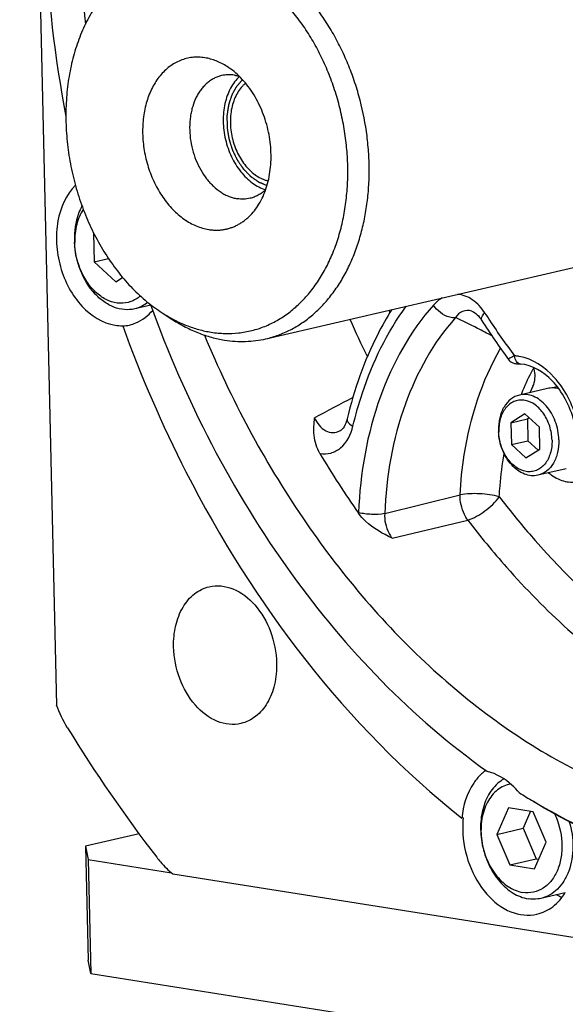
# Model space of a CAD drawing. Header units: millimetres. Extents: x -134 to 420, y 0 to 297.
# Tile 4 of 53: x 158 to 166, y 22 to 37. Entities that reach past the tile are written whole.
import ezdxf

# ---------------------------------------------------------------- set-up
doc = ezdxf.new("R2010")
doc.units = ezdxf.units.MM
doc.header["$LTSCALE"] = 23.1
doc.layers.add('COMPONENTS', color=7, linetype='CONTINUOUS')

msp = doc.modelspace()

# ---------------------------------------------------------------- linework, layer by layer
at = {"layer": 'COMPONENTS', "color": 7, "linetype": 'CONTINUOUS'}
for p, q in [((157.6008, 51.43471), (158.17184, 26.68906)), ((161.41382, 32.36121), (169.5006, 34.23479)), ((158.74599, 33.99884), (158.75629, 33.55258)), ((158.75629, 33.55258), (158.97563, 33.60339)), ((158.75629, 33.55258), (159.09202, 33.24567)), ((159.09202, 33.24567), (159.19524, 33.31024)), ((159.63065, 32.88195), (159.38191, 32.82432)), ((164.60324, 32.78753), (164.60315, 32.78757)), ((159.80931, 32.7615), (159.97314, 32.65625)), ((165.77367, 31.59133), (165.33874, 31.49057)), ((165.54913, 31.62886), (165.50557, 31.53386)), ((165.92408, 31.61694), (165.85108, 31.60003)), ((162.67284, 31.12221), (162.67281, 31.1221)), ((165.4238, 31.19743), (165.20781, 31.06231)), ((165.20781, 31.06231), (165.46276, 31.12138)), ((165.64762, 30.99282), (165.4238, 31.19743)), ((165.48902, 31.13781), (165.46276, 31.12138)), ((165.46276, 31.12138), (165.4706, 30.78165)), ((165.20781, 31.06231), (165.21565, 30.72258)), ((165.65546, 30.6531), (165.64762, 30.99282)), ((162.5602, 30.93515), (162.56082, 30.93547)), ((165.21565, 30.72258), (165.4706, 30.78165)), ((165.21565, 30.72258), (165.43948, 30.51798)), ((165.43948, 30.51798), (165.65546, 30.6531)), ((165.4706, 30.78165), (165.62919, 30.63667)), ((166.06144, 30.34923), (165.62651, 30.24847)), ((165.17031, 25.0982), (164.99006, 24.68697)), ((165.55119, 25.03803), (165.17031, 25.0982)), ((165.51306, 25.04405), (165.39796, 24.78148)), ((165.75182, 24.56662), (165.55119, 25.03803)), ((164.46767, 24.9447), (164.44728, 24.93998)), ((164.99006, 24.68697), (165.39796, 24.78148)), ((165.39796, 24.78148), (165.59859, 24.31008)), ((159.44944, 24.69403), (158.62027, 24.50193)), ((164.99006, 24.68697), (165.19068, 24.21557)), ((165.57156, 24.15539), (165.75182, 24.56662)), ((158.62027, 24.50193), (158.66014, 24.29694)), ((158.62027, 24.50193), (158.66101, 22.73666)), ((158.66014, 24.29694), (158.70087, 22.53167)), ((158.66014, 24.29694), (159.95186, 24.09286)), ((165.19068, 24.21557), (165.59859, 24.31008)), ((165.59859, 24.31008), (165.63672, 24.30405)), ((165.19068, 24.21557), (165.57156, 24.15539)), ((159.97307, 24.07528), (178.46867, 21.15315)), ((166.04819, 23.78288), (165.67258, 23.69586)), ((158.70087, 22.53167), (158.66101, 22.73666)), ((158.70087, 22.53167), (183.54975, 18.60578))]:
    msp.add_line(p, q, dxfattribs=at)
at = {"layer": 'COMPONENTS', "color": 9, "linetype": 'CONTINUOUS'}
for p, q in [((163.25247, 29.65339), (164.42034, 29.94519)), ((162.84744, 29.66954), (162.84707, 29.65891)), ((163.36909, 29.2716), (164.53812, 29.55491))]:
    msp.add_line(p, q, dxfattribs=at)
at = {"layer": 'COMPONENTS', "color": 7, "linetype": 'CONTINUOUS'}
for points in [[(164.60315, 32.78757), (164.61083, 32.78451), (164.62811, 32.77613), (164.64649, 32.765), (164.66562, 32.75098), (164.68501, 32.73415)], [(164.68501, 32.73415), (164.70431, 32.71461), (164.72317, 32.69255), (164.74113, 32.66846), (164.75397, 32.6491)], [(165.17233, 32.03836), (165.18218, 32.02643), (165.19279, 32.01593), (165.20397, 32.00683), (165.21566, 31.999), (165.22759, 31.99249), (165.23913, 31.9874), (165.25022, 31.98349), (165.26077, 31.98057), (165.27021, 31.97855), (165.27821, 31.9772), (165.28528, 31.97623), (165.29207, 31.97546), (165.29857, 31.97483), (165.30487, 31.97428), (165.31155, 31.97374), (165.35538, 31.97052)], [(162.67281, 31.1221), (162.6716, 31.11706), (162.66216, 31.08368), (162.65079, 31.05242), (162.63774, 31.02391), (162.62358, 30.99901), (162.6089, 30.97811), (162.5942, 30.96121), (162.58001, 30.94823), (162.56677, 30.93885), (162.5602, 30.93515)]]:
    msp.add_lwpolyline(points, dxfattribs=at)
for centre, radius, start, end in [((159.73717, 33.91689), 1.29035, 181.324155, 182.789768), ((172.97274, 37.83033), 9.71563, 212.228091, 216.594652), ((159.18014, 33.2211), 0.65794, 260.966021, 271.407226), ((159.16011, 33.17958), 0.62114, 273.353902, 283.069133), ((165.9968, 31.30305), 0.32221, 102.519192, 103.044042), ((165.8703, 31.23187), 0.36482, 77.616925, 81.011234), ((166.20501, 31.21313), 0.76947, 155.366004, 155.771211), ((165.85763, 30.96281), 0.84252, 181.324056, 182.726763), ((165.75167, 30.93976), 0.73254, 179.71674, 181.323267), ((175.0271, 38.1622), 14.8546, 210.673737, 214.92021), ((178.00168, 38.40564), 23.06945, 211.549103, 217.594512), ((165.25149, 25.08383), 0.7352, 128.835474, 133.993252), ((165.22982, 25.11038), 0.70093, 125.783979, 128.816078), ((170.84271, 34.10082), 10.35413, 237.86269, 239.288056), ((166.00422, 24.79481), 1.54391, 176.690541, 181.341008), ((165.94021, 24.79813), 1.47981, 174.315726, 176.675753), ((166.39426, 24.51279), 0.89644, 237.995625, 243.705077)]:
    msp.add_arc(centre, radius, start, end, dxfattribs=at)
at = {"layer": 'COMPONENTS', "color": 9, "linetype": 'CONTINUOUS'}
for centre, radius, start, end in [((177.65778, 39.24508), 15.7204, 204.19424, 204.339666), ((177.55706, 39.1982), 16.21729, 203.765802, 206.027075), ((160.01931, 23.33938), 10.30277, 63.045513, 65.153829), ((172.98958, 37.92679), 9.67904, 212.250017, 212.788485), ((172.70365, 37.73804), 9.33645, 212.764964, 217.174871), ((159.41471, 22.14891), 11.63797, 61.812418, 63.048989), ((165.21147, 31.38231), 0.71614, 79.982122, 85.760373), ((169.00491, 30.03563), 3.92328, 151.986218, 157.19561), ((168.82596, 30.12782), 3.72199, 151.280074, 151.945329), ((247.59474, -128.88401), 181.39648, 117.8834447, 118.0955615), ((169.20194, 29.94984), 4.13815, 157.157973, 158.05413)]:
    msp.add_arc(centre, radius, start, end, dxfattribs=at)
at = {"layer": 'COMPONENTS', "color": 7, "linetype": 'CONTINUOUS'}
for points, knots in [([(158.33398, 43.13091), (158.21341, 42.54892), (157.84604, 40.12308), (157.97479, 37.62971), (158.31448, 35.8046)], [0, 0, 0, 0, 0.24251271, 1, 1, 1, 1]), ([(158.92836, 42.83869), (158.82409, 42.39604), (158.47981, 40.55046), (158.46633, 38.64788), (158.61886, 37.23503)], [0, 0, 0, 0, 0.24243288, 1, 1, 1, 1]), ([(161.41382, 32.36121), (161.47933, 32.37638), (161.60908, 32.41513), (161.79601, 32.49737), (161.97409, 32.60313), (162.14185, 32.73148), (162.29797, 32.88135), (162.44122, 33.0515), (162.5705, 33.24054), (162.68481, 33.44694), (162.78328, 33.66906), (162.86513, 33.90512), (162.92976, 34.15326), (162.97665, 34.41151), (163.00545, 34.67782), (163.01594, 34.95008), (163.00803, 35.22615), (162.97299, 35.59711), (162.90178, 35.96547), (162.79596, 36.32446), (162.69993, 36.58667), (162.58803, 36.83969), (162.46112, 37.08152), (162.32022, 37.31024), (162.16644, 37.52402), (162.00096, 37.72121), (161.76998, 37.95633), (161.51792, 38.15691), (161.24948, 38.31442), (161.04653, 38.40789), (160.84074, 38.47758), (160.70109, 38.50815), (160.63156, 38.51914)], [0, 0, 0, 0, 0.02552729, 0.05124574, 0.07733632, 0.1039609, 0.13125543, 0.15932562, 0.18824507, 0.21805523, 0.24876682, 0.28036218, 0.31279802, 0.34600856, 0.37990863, 0.41439681, 0.44935847, 0.48466874, 0.55576551, 0.5913137, 0.62666646, 0.66169074, 0.69626038, 0.73025894, 0.76358276, 0.79614393, 0.82787344, 0.88861612, 0.91767216, 0.94587042, 0.97327943, 1, 1, 1, 1]), ([(160.56626, 32.46332), (160.63687, 32.45216), (160.77855, 32.43888), (160.99062, 32.44733), (161.19802, 32.4843), (161.3986, 32.54944), (161.59035, 32.64206), (161.77138, 32.76119), (161.93992, 32.90559), (162.09438, 33.07379), (162.23331, 33.26411), (162.35544, 33.47468), (162.45964, 33.70348), (162.54495, 33.94831), (162.61059, 34.20683), (162.65595, 34.47655), (162.68062, 34.75493), (162.68435, 35.03928), (162.66714, 35.32691), (162.62914, 35.61505), (162.57072, 35.90096), (162.49245, 36.18191), (162.39506, 36.4552), (162.27948, 36.71822), (162.14683, 36.96847), (161.99835, 37.20353), (161.83543, 37.4212), (161.60476, 37.68125), (161.34858, 37.90393), (161.0722, 38.07864), (160.86244, 38.18176), (160.64903, 38.25792), (160.50379, 38.29061), (160.43153, 38.30202)], [0, 0, 0, 0, 0.02655459, 0.05268311, 0.07860713, 0.10456135, 0.13077847, 0.1574745, 0.18483628, 0.21301292, 0.24211114, 0.27219418, 0.30328325, 0.33536075, 0.36837433, 0.40224142, 0.4368539, 0.47208264, 0.50778208, 0.54379453, 0.57995446, 0.61609274, 0.65204073, 0.68763453, 0.72271912, 0.75715272, 0.79081115, 0.82359235, 0.88618453, 0.91601237, 0.94486745, 0.97282407, 1, 1, 1, 1]), ([(158.72688, 37.43352), (158.67616, 37.34974), (158.58333, 37.17229), (158.47311, 36.88716), (158.39055, 36.58166), (158.33675, 36.25998), (158.31239, 35.92645), (158.31779, 35.58559), (158.35284, 35.242), (158.41708, 34.90035), (158.50964, 34.56525), (158.62925, 34.24125), (158.7743, 33.93275), (158.94285, 33.64391), (159.13263, 33.37867), (159.34113, 33.1406), (159.56551, 32.93299), (159.72692, 32.81445), (159.80931, 32.7615)], [0, 0, 0, 0, 0.05626628, 0.11473303, 0.17529654, 0.2377546, 0.30182371, 0.36715625, 0.43335715, 0.5, 0.56664285, 0.63284374, 0.69817629, 0.7622454, 0.82470346, 0.88526697, 0.94373372, 1, 1, 1, 1]), ([(160.46821, 36.71255), (160.43604, 36.71764), (160.3715, 36.72369), (160.2749, 36.71984), (160.18042, 36.70299), (160.08904, 36.67332), (160.00169, 36.63113), (159.91923, 36.57686), (159.84245, 36.51108), (159.77209, 36.43446), (159.7088, 36.34776), (159.65316, 36.25183), (159.6057, 36.14761), (159.56683, 36.03608), (159.53693, 35.91831), (159.51627, 35.79544), (159.50503, 35.66863), (159.50275, 35.49498), (159.51973, 35.31965), (159.55509, 35.14656), (159.60245, 34.97659), (159.66714, 34.81318), (159.74819, 34.66028), (159.81583, 34.55319), (159.89005, 34.45404), (159.99513, 34.33557), (160.11183, 34.23413), (160.23773, 34.15455), (160.33329, 34.10757), (160.4305, 34.07288), (160.49667, 34.05799), (160.52958, 34.05279)], [0, 0, 0, 0, 0.02655703, 0.05268796, 0.07861437, 0.10457097, 0.1307905, 0.15748898, 0.18485328, 0.21303252, 0.24213342, 0.27221922, 0.30331115, 0.3353916, 0.36840822, 0.40227843, 0.43689409, 0.47212607, 0.54379872, 0.57996198, 0.61610358, 0.68760579, 0.72269361, 0.75713038, 0.7907919, 0.82357612, 0.88617406, 0.91600464, 0.94486238, 0.97282157, 1, 1, 1, 1]), ([(160.81303, 36.57672), (160.78575, 36.59424), (160.73038, 36.62637), (160.64424, 36.66564), (160.55693, 36.69498), (160.4977, 36.70789), (160.46821, 36.71255)], [0, 0, 0, 0, 0.2606855, 0.51379552, 0.75993845, 1, 1, 1, 1]), ([(160.92553, 36.44281), (160.90887, 36.44544), (160.87551, 36.44917), (160.82544, 36.45), (160.77597, 36.44602), (160.74352, 36.44017), (160.72753, 36.43647)], [0, 0, 0, 0, 0.25391688, 0.50451409, 0.75283564, 1, 1, 1, 1]), ([(161.30612, 34.44842), (161.32923, 34.48659), (161.37151, 34.56742), (161.42172, 34.69731), (161.45933, 34.83648), (161.48384, 34.98302), (161.49494, 35.13496), (161.49248, 35.29023), (161.47651, 35.44675), (161.44724, 35.60239), (161.40508, 35.75504), (161.3506, 35.90263), (161.28452, 36.04317), (161.20774, 36.17474), (161.12128, 36.29557), (161.0263, 36.40402), (160.92409, 36.4986), (160.85056, 36.5526), (160.81303, 36.57672)], [0, 0, 0, 0, 0.05626628, 0.11473303, 0.17529654, 0.2377546, 0.30182371, 0.36715625, 0.43335715, 0.5, 0.56664285, 0.63284375, 0.69817629, 0.7622454, 0.82470346, 0.88526697, 0.94373372, 1, 1, 1, 1]), ([(160.92553, 36.44281), (160.93188, 36.44181), (160.95746, 36.43731), (160.98273, 36.43105), (161.00146, 36.42544)], [0, 0, 0, 0, 0.24746328, 1, 1, 1, 1]), ([(160.72753, 36.43647), (160.70725, 36.43177), (160.66709, 36.41977), (160.60924, 36.39432), (160.55411, 36.36159), (160.50219, 36.32186), (160.45387, 36.27547), (160.40953, 36.22281), (160.36951, 36.16429), (160.32166, 36.07789), (160.28461, 35.98277), (160.25831, 35.88179), (160.23878, 35.7742), (160.2288, 35.63398), (160.23952, 35.46288), (160.27245, 35.29254), (160.32656, 35.12828), (160.40017, 34.97523), (160.47677, 34.85967), (160.5458, 34.77742), (160.61729, 34.70464), (160.69531, 34.64256), (160.7784, 34.59381), (160.84122, 34.56487), (160.90491, 34.5433), (160.94814, 34.53384), (160.96966, 34.53044)], [0, 0, 0, 0, 0.02553374, 0.05125868, 0.07735586, 0.10398716, 0.13128858, 0.15936586, 0.18829262, 0.21811031, 0.28037854, 0.31282258, 0.34604151, 0.4144059, 0.48465765, 0.55577238, 0.62665433, 0.69622679, 0.76352304, 0.79609244, 0.82782996, 0.88858798, 0.91765137, 0.94585675, 0.97327268, 1, 1, 1, 1]), ([(161.00329, 36.42365), (160.97604, 36.39809), (160.92494, 36.34041), (160.86202, 36.24027), (160.81223, 36.12667), (160.7766, 36.00209), (160.7558, 35.86915), (160.75024, 35.73068), (160.76002, 35.58962), (160.78492, 35.44894), (160.82442, 35.31164), (160.87767, 35.18065), (160.94356, 35.05873), (161.0207, 34.94849), (161.10749, 34.85227), (161.20216, 34.77214), (161.30271, 34.70987), (161.37397, 34.68054), (161.40968, 34.66956)], [0, 0, 0, 0, 0.05384258, 0.11039, 0.16979863, 0.23197452, 0.29661249, 0.36324008, 0.43126145, 0.49999976, 0.56873809, 0.63675949, 0.70338713, 0.76802516, 0.83020112, 0.88960984, 0.94615735, 1, 1, 1, 1]), ([(161.09894, 36.31934), (161.08653, 36.30911), (161.06243, 36.28717), (161.01742, 36.23784), (160.96785, 36.16627), (160.92104, 36.06859), (160.88707, 35.96027), (160.86669, 35.84384), (160.86031, 35.72198), (160.86807, 35.59748), (160.88978, 35.47323), (160.92492, 35.35209), (160.9727, 35.23687), (161.03202, 35.13022), (161.10153, 35.03462), (161.17967, 34.95228), (161.26467, 34.88514), (161.34067, 34.84266), (161.40278, 34.81815), (161.43408, 34.80904), (161.44972, 34.80531)], [0, 0, 0, 0, 0.02641444, 0.05345365, 0.10958386, 0.1687036, 0.23077269, 0.29549862, 0.36238847, 0.43080154, 0.50000017, 0.5691988, 0.63761184, 0.70450166, 0.76922754, 0.83129657, 0.89041625, 0.9465464, 0.97358559, 1, 1, 1, 1]), ([(158.46281, 34.73832), (158.31741, 34.59394), (158.18114, 34.27395), (158.1595, 33.83043), (158.2194, 33.47316), (158.35443, 33.14044), (158.59982, 32.78702), (158.88351, 32.60187), (159.07683, 32.57132)], [0, 0, 0, 0, 0.2345836, 0.36884516, 0.50785998, 0.64548974, 0.77593657, 1, 1, 1, 1]), ([(161.40883, 34.66716), (161.3914, 34.65103), (161.35502, 34.62114), (161.29583, 34.58389), (161.23329, 34.55517), (161.18968, 34.54189), (161.16766, 34.53679)], [0, 0, 0, 0, 0.2570953, 0.50823704, 0.75519756, 1, 1, 1, 1]), ([(161.16766, 34.53679), (161.15166, 34.53308), (161.11922, 34.52723), (161.06975, 34.52325), (161.01968, 34.52408), (160.98632, 34.52781), (160.96966, 34.53044)], [0, 0, 0, 0, 0.24716436, 0.49548591, 0.74608312, 1, 1, 1, 1]), ([(158.56525, 34.41782), (158.54456, 34.38023), (158.46941, 34.21337), (158.44394, 34.02657), (158.44716, 33.88707)], [0, 0, 0, 0, 0.23520336, 1, 1, 1, 1]), ([(158.58477, 34.36564), (158.53815, 34.29485), (158.469, 34.12679), (158.45139, 33.94744), (158.45354, 33.85427)], [0, 0, 0, 0, 0.47628993, 1, 1, 1, 1]), ([(160.52958, 34.05279), (160.54843, 34.04981), (160.58615, 34.04527), (160.64281, 34.04282), (160.699, 34.04477), (160.75454, 34.05112), (160.80924, 34.06185), (160.86292, 34.07692), (160.9154, 34.09629), (160.9665, 34.11988), (161.01606, 34.14762), (161.06392, 34.17942), (161.10991, 34.21516), (161.16904, 34.26836), (161.23753, 34.34448), (161.28439, 34.41252), (161.30612, 34.44842)], [0, 0, 0, 0, 0.06172536, 0.12275934, 0.183265, 0.24341671, 0.3033966, 0.3633906, 0.42358434, 0.48415899, 0.54528745, 0.6071308, 0.66983544, 0.7335308, 0.86424349, 1, 1, 1, 1]), ([(159.38191, 32.82432), (159.33016, 32.81233), (159.21962, 32.80502), (159.05409, 32.84585), (158.89583, 32.93438), (158.69943, 33.11348), (158.51711, 33.42242), (158.45547, 33.70779), (158.44835, 33.85409)], [0, 0, 0, 0, 0.10233278, 0.20930801, 0.32415547, 0.44807384, 0.71782098, 1, 1, 1, 1]), ([(159.46988, 33.02341), (159.42624, 32.98601), (159.32597, 32.92588), (159.15068, 32.90028), (158.97226, 32.94321), (158.80566, 33.04746), (158.66139, 33.20332), (158.51003, 33.46571), (158.45713, 33.69882), (158.45354, 33.85427)], [0, 0, 0, 0, 0.10672792, 0.21129192, 0.32086719, 0.44040971, 0.57119772, 0.71124463, 1, 1, 1, 1]), ([(159.30057, 32.57453), (159.3346, 32.58244), (159.47152, 32.62657), (159.59045, 32.71898), (159.66078, 32.80146)], [0, 0, 0, 0, 0.24373041, 1, 1, 1, 1]), ([(159.58614, 32.92321), (159.55583, 32.89948), (159.49094, 32.85851), (159.41854, 32.8328), (159.38191, 32.82432)], [0, 0, 0, 0, 0.50585892, 1, 1, 1, 1]), ([(159.62592, 32.88981), (160.16052, 31.41585), (161.54703, 28.70617), (163.66995, 26.49139), (164.84299, 25.66147)], [0, 0, 0, 0, 0.52179343, 1, 1, 1, 1]), ([(163.36174, 32.8136), (163.28355, 32.68887), (162.9834, 32.15676), (162.77881, 31.57307), (162.67284, 31.12221)], [0, 0, 0, 0, 0.24119214, 1, 1, 1, 1]), ([(159.80931, 32.7615), (159.86919, 32.72303), (159.99074, 32.65252), (160.17983, 32.56629), (160.37151, 32.50189), (160.50153, 32.47354), (160.56626, 32.46332)], [0, 0, 0, 0, 0.2606855, 0.51379552, 0.75993845, 1, 1, 1, 1]), ([(159.97314, 32.65625), (160.03651, 32.61554), (160.16513, 32.54091), (160.36522, 32.44967), (160.56805, 32.38152), (160.70563, 32.35153), (160.77414, 32.34071)], [0, 0, 0, 0, 0.2606855, 0.51379552, 0.75993845, 1, 1, 1, 1]), ([(159.19645, 32.5595), (159.47587, 31.78738), (160.70426, 28.93795), (162.65435, 26.35554), (164.44728, 24.93998)], [0, 0, 0, 0, 0.2644094, 1, 1, 1, 1]), ([(160.46127, 32.41686), (160.87287, 31.42869), (161.85639, 29.57943), (163.80646, 27.25918), (166.08272, 25.60038), (167.79598, 25.00345), (168.63568, 24.87079)], [0, 0, 0, 0, 0.27759497, 0.53896686, 0.77954471, 1, 1, 1, 1]), ([(160.77414, 32.34071), (160.82796, 32.3322), (160.93573, 32.32017), (161.09749, 32.31749), (161.25732, 32.33034), (161.36215, 32.34924), (161.41382, 32.36121)], [0, 0, 0, 0, 0.25391689, 0.50451409, 0.75283564, 1, 1, 1, 1]), ([(166.18512, 31.08528), (166.15337, 31.20485), (166.06451, 31.43056), (165.82326, 31.77839), (165.53993, 31.95693), (165.35537, 31.97052)], [0, 0, 0, 0, 0.29165862, 0.56370701, 1, 1, 1, 1]), ([(165.54913, 31.62886), (165.55866, 31.64965), (165.58978, 31.74226), (165.58431, 31.84632), (165.5607, 31.91695)], [0, 0, 0, 0, 0.23490578, 1, 1, 1, 1]), ([(165.94923, 31.58727), (165.92041, 31.59497), (165.86148, 31.60386), (165.80207, 31.59791), (165.77367, 31.59133)], [0, 0, 0, 0, 0.50569277, 1, 1, 1, 1]), ([(165.33874, 31.49056), (165.29059, 31.47941), (165.19475, 31.4318), (165.089, 31.30337), (165.02533, 31.1341), (165.01383, 31.00838), (165.01533, 30.94334)], [0, 0, 0, 0, 0.21699738, 0.45234532, 0.71436831, 1, 1, 1, 1]), ([(165.84395, 30.79256), (165.84229, 30.86471), (165.81827, 31.00778), (165.72893, 31.19822), (165.59705, 31.34332), (165.45806, 31.40953), (165.34742, 31.41587), (165.26928, 31.39891), (165.19766, 31.361), (165.11234, 31.2829), (165.03767, 31.14067), (165.01947, 31.01131), (165.01913, 30.94338)], [0, 0, 0, 0, 0.14438079, 0.28591951, 0.41558873, 0.52974028, 0.58278822, 0.63483748, 0.68770821, 0.74302384, 0.86409231, 1, 1, 1, 1]), ([(165.94992, 30.79569), (165.94767, 30.89315), (165.91041, 31.08452), (165.79207, 31.29283), (165.66239, 31.41451), (165.55729, 31.47498), (165.447, 31.5032), (165.37322, 31.49855), (165.33874, 31.49056)], [0, 0, 0, 0, 0.28135695, 0.55163346, 0.67588903, 0.79091577, 0.89785655, 1, 1, 1, 1]), ([(162.25086, 30.58415), (162.20032, 30.66924), (162.14373, 30.8578), (162.15777, 31.04767), (162.16724, 31.13731)], [0, 0, 0, 0, 0.52334765, 1, 1, 1, 1]), ([(165.62651, 30.24847), (165.59265, 30.24062), (165.52031, 30.23585), (165.41199, 30.26261), (165.30844, 30.32061), (165.17996, 30.43791), (165.06079, 30.64019), (165.02062, 30.827), (165.01606, 30.92273)], [0, 0, 0, 0, 0.10232337, 0.20929603, 0.32414995, 0.44808227, 0.71785297, 1, 1, 1, 1]), ([(165.84395, 30.79256), (165.84555, 30.7233), (165.83058, 30.59078), (165.75887, 30.4434), (165.67452, 30.36086), (165.60307, 30.3199), (165.52453, 30.30024), (165.41278, 30.3036), (165.27129, 30.36785), (165.13679, 30.51307), (165.04555, 30.70511), (165.02101, 30.84984), (165.01932, 30.92285)], [0, 0, 0, 0, 0.13676135, 0.25887234, 0.31454136, 0.36755884, 0.41952999, 0.47231488, 0.58567496, 0.71467993, 0.85584262, 1, 1, 1, 1]), ([(165.94992, 30.79569), (165.95142, 30.73066), (165.93992, 30.60494), (165.87625, 30.43567), (165.7705, 30.30723), (165.67466, 30.25963), (165.62651, 30.24847)], [0, 0, 0, 0, 0.28563169, 0.54765468, 0.78300262, 1, 1, 1, 1]), ([(165.79144, 30.28619), (165.85198, 30.23603), (165.9831, 30.15642), (166.13709, 30.1351), (166.20795, 30.14239)], [0, 0, 0, 0, 0.52465077, 1, 1, 1, 1]), ([(163.36909, 29.2716), (163.22179, 29.34542), (163.02572, 29.45201), (162.87768, 29.61507), (162.84707, 29.65891)], [0, 0, 0, 0, 0.75500614, 1, 1, 1, 1]), ([(159.9845, 27.58909), (159.98194, 27.70005), (160.00156, 27.91454), (160.11023, 28.2033), (160.29066, 28.42241), (160.45419, 28.50359), (160.53633, 28.52261)], [0, 0, 0, 0, 0.28565306, 0.54765064, 0.78300239, 1, 1, 1, 1]), ([(160.53633, 28.52261), (160.65531, 28.55017), (160.93556, 28.51663), (161.2764, 28.24317), (161.5112, 27.8304), (161.57495, 27.50346), (161.57879, 27.33721)], [0, 0, 0, 0, 0.2074763, 0.44611284, 0.7174835, 1, 1, 1, 1]), ([(161.02697, 26.40368), (160.90799, 26.37613), (160.62774, 26.40966), (160.2869, 26.68312), (160.0521, 27.09589), (159.98834, 27.42283), (159.9845, 27.58909)], [0, 0, 0, 0, 0.2074763, 0.44611284, 0.7174835, 1, 1, 1, 1]), ([(161.57879, 27.33721), (161.58135, 27.22624), (161.56174, 27.01175), (161.45307, 26.72299), (161.27264, 26.50388), (161.10911, 26.4227), (161.02697, 26.40368)], [0, 0, 0, 0, 0.28565306, 0.54765064, 0.78300239, 1, 1, 1, 1]), ([(165.33483, 25.33319), (165.30022, 25.37433), (165.16338, 25.51814), (164.98377, 25.62642), (164.84299, 25.66147)], [0, 0, 0, 0, 0.27037076, 1, 1, 1, 1]), ([(164.74084, 25.61275), (164.6998, 25.57317), (164.54098, 25.38094), (164.46618, 25.12967), (164.44728, 24.93998)], [0, 0, 0, 0, 0.2302153, 1, 1, 1, 1]), ([(165.10067, 25.54473), (165.0293, 25.50522), (164.8976, 25.38496), (164.7753, 25.13596), (164.72554, 24.83889), (164.75181, 24.5232), (164.85068, 24.22033), (165.01282, 23.96077), (165.22289, 23.77074), (165.39204, 23.70255), (165.47458, 23.68951)], [0, 0, 0, 0, 0.10657168, 0.22532257, 0.35644599, 0.49543029, 0.63531627, 0.7688853, 0.89082559, 1, 1, 1, 1]), ([(165.20493, 25.4651), (165.1684, 25.45902), (165.09574, 25.43712), (164.96082, 25.35546), (164.82582, 25.18449), (164.74311, 24.91966), (164.73818, 24.62154), (164.81086, 24.32477), (164.95272, 24.06427), (165.14794, 23.87072), (165.31088, 23.80084), (165.39029, 23.7883)], [0, 0, 0, 0, 0.05134925, 0.10387484, 0.21664266, 0.34376701, 0.48240093, 0.62505347, 0.76282668, 0.88854376, 1, 1, 1, 1]), ([(171.50012, 24.07391), (171.02026, 23.96274), (170.02266, 23.84239), (167.95754, 24.02752), (166.46407, 24.6432), (165.55252, 25.19669)], [0, 0, 0, 0, 0.23887613, 0.48282865, 1, 1, 1, 1]), ([(165.55462, 25.1989), (166.46553, 24.65784), (167.95723, 24.06238), (170.013, 23.90646), (171.0039, 24.04103), (171.48, 24.15895)], [0, 0, 0, 0, 0.516762, 0.76076407, 1, 1, 1, 1]), ([(165.88426, 25.00412), (165.94942, 24.86743), (166.00664, 24.64174), (165.99436, 24.34585), (165.94159, 24.14362), (165.84771, 23.97396), (165.71721, 23.84918), (165.55832, 23.78147), (165.4449, 23.77967), (165.39029, 23.7883)], [0, 0, 0, 0, 0.28718794, 0.4273438, 0.55899867, 0.67989146, 0.79060535, 0.89512922, 1, 1, 1, 1]), ([(166.11176, 24.88315), (166.14962, 24.75557), (166.18733, 24.49636), (166.13659, 24.17874), (166.0345, 23.96494), (165.93453, 23.8371), (165.81284, 23.74338), (165.71966, 23.70677), (165.67258, 23.69586)], [0, 0, 0, 0, 0.28496984, 0.5521901, 0.6747612, 0.78906927, 0.89650846, 1, 1, 1, 1]), ([(164.46074, 24.75868), (164.46497, 24.57524), (164.53531, 24.21449), (164.79438, 23.75903), (165.17045, 23.45729), (165.47968, 23.42023), (165.61096, 23.45063)], [0, 0, 0, 0, 0.28251205, 0.55388449, 0.79252296, 1, 1, 1, 1]), ([(159.72264, 24.33167), (159.74148, 24.30728), (159.81717, 24.21464), (159.90353, 24.13051), (159.97307, 24.07528)], [0, 0, 0, 0, 0.25762235, 1, 1, 1, 1]), ([(165.67258, 23.69586), (165.65659, 23.69215), (165.59132, 23.68035), (165.52382, 23.68173), (165.47458, 23.68951)], [0, 0, 0, 0, 0.24772274, 1, 1, 1, 1]), ([(165.61096, 23.45063), (165.69877, 23.47096), (165.87346, 23.55582), (165.99834, 23.70201), (166.04965, 23.78481)], [0, 0, 0, 0, 0.48059684, 1, 1, 1, 1])]:
    msp.add_open_spline(points, degree=3, knots=knots, dxfattribs=at)
at = {"layer": 'COMPONENTS', "color": 2, "linetype": 'CONTINUOUS'}
msp.add_open_spline([(161.05231, 36.37293), (161.04649, 36.36641), (161.03484, 36.35338), (161.02028, 36.33709), (161.00863, 36.32406), (160.99989, 36.31428), (160.99115, 36.30451), (160.98242, 36.29473), (160.97514, 36.28659), (160.97004, 36.28089), (160.96713, 36.27763), (160.96495, 36.27519), (160.96313, 36.27315), (160.96167, 36.27152), (160.96076, 36.2705), (160.96003, 36.26969), (160.95958, 36.26917), (160.9592, 36.26878), (160.9589, 36.26829), (160.95841, 36.26739), (160.95769, 36.26612), (160.95655, 36.26408), (160.95512, 36.26154), (160.95284, 36.25747), (160.94998, 36.25237), (160.94655, 36.24626), (160.94198, 36.23811), (160.93627, 36.22793), (160.92941, 36.21571), (160.92256, 36.20349), (160.9157, 36.19127), (160.90885, 36.17904), (160.90314, 36.16886), (160.89857, 36.16071), (160.89514, 36.1546), (160.89228, 36.14951), (160.89, 36.14543), (160.88857, 36.14289), (160.88742, 36.14085), (160.88672, 36.13957), (160.88621, 36.13869), (160.88594, 36.13817), (160.88576, 36.13755), (160.8855, 36.1368), (160.88491, 36.13499), (160.88401, 36.13229), (160.88282, 36.12867), (160.88163, 36.12506), (160.88004, 36.12024), (160.87726, 36.11181), (160.87329, 36.09977), (160.86852, 36.08532), (160.86376, 36.07087), (160.85899, 36.05642), (160.85423, 36.04197), (160.85026, 36.02993), (160.84708, 36.0203), (160.8447, 36.01307), (160.84231, 36.00585), (160.84033, 35.99983), (160.83874, 35.99501), (160.83775, 35.992), (160.83695, 35.98959), (160.83635, 35.98779), (160.83586, 35.98628), (160.83551, 35.98523), (160.83532, 35.98462), (160.83514, 35.98419), (160.8351, 35.98368), (160.83499, 35.98304), (160.83483, 35.9819), (160.83458, 35.98027), (160.83429, 35.97832), (160.83391, 35.97572), (160.83342, 35.97247), (160.83265, 35.96726), (160.83168, 35.96076), (160.83052, 35.95295), (160.82935, 35.94515), (160.8278, 35.93474), (160.82587, 35.92173), (160.82354, 35.90612), (160.82122, 35.89051), (160.8189, 35.8749), (160.81657, 35.85929), (160.81463, 35.84628), (160.81328, 35.83717), (160.8125, 35.83197), (160.81192, 35.82806), (160.81134, 35.82416), (160.81091, 35.82123), (160.81061, 35.81928), (160.8105, 35.81847), (160.81038, 35.81783), (160.81037, 35.81714), (160.81039, 35.81592), (160.8104, 35.81418), (160.81042, 35.8114), (160.81045, 35.80793), (160.81049, 35.80237), (160.81055, 35.79542), (160.81061, 35.78708), (160.8107, 35.77596), (160.81081, 35.76206), (160.81094, 35.74538), (160.81112, 35.72313), (160.81129, 35.70089), (160.81144, 35.68143), (160.81153, 35.67031), (160.8116, 35.66197), (160.81165, 35.65502), (160.81169, 35.64946), (160.81172, 35.64599), (160.81174, 35.64321), (160.81176, 35.64147), (160.81176, 35.64025), (160.81178, 35.63956), (160.81191, 35.63887), (160.81204, 35.63801), (160.81236, 35.63595), (160.81284, 35.63285), (160.81349, 35.62872), (160.81413, 35.62459), (160.81499, 35.61908), (160.81649, 35.60945), (160.81864, 35.59568), (160.82122, 35.57917), (160.82379, 35.56265), (160.82637, 35.54613), (160.82895, 35.52961), (160.83109, 35.51584), (160.83281, 35.50483), (160.8341, 35.49657), (160.83539, 35.48831), (160.83646, 35.48143), (160.83732, 35.47593), (160.83786, 35.47248), (160.83829, 35.46973), (160.83861, 35.46767), (160.83887, 35.46594), (160.8391, 35.46457), (160.83921, 35.46353), (160.83958, 35.46252), (160.83998, 35.46116), (160.84051, 35.45947), (160.84113, 35.45744), (160.84197, 35.45473), (160.84301, 35.45134), (160.84468, 35.44592), (160.84676, 35.43915), (160.84927, 35.43102), (160.85177, 35.42289), (160.85511, 35.41205), (160.85928, 35.3985), (160.86429, 35.38224), (160.86929, 35.36598), (160.8743, 35.34972), (160.87931, 35.33346), (160.88348, 35.31991), (160.8864, 35.31043), (160.88807, 35.30501), (160.88932, 35.30095), (160.89057, 35.29688), (160.89152, 35.29383), (160.89214, 35.2918), (160.89241, 35.29096), (160.8926, 35.29027), (160.89287, 35.28964), (160.8934, 35.28857), (160.89413, 35.28702), (160.89531, 35.28456), (160.89678, 35.28147), (160.89914, 35.27654), (160.90208, 35.27037), (160.90562, 35.26297), (160.91033, 35.25311), (160.91857, 35.23584), (160.93035, 35.21117), (160.94213, 35.18651), (160.95038, 35.16924), (160.95509, 35.15938), (160.95862, 35.15198), (160.96157, 35.14581), (160.96392, 35.14088), (160.9654, 35.13779), (160.96657, 35.13533), (160.96731, 35.13379), (160.96782, 35.1327), (160.96813, 35.1321), (160.96852, 35.13157), (160.96897, 35.13088), (160.97009, 35.12926), (160.97176, 35.12681), (160.97399, 35.12355), (160.97622, 35.12029), (160.97919, 35.11594), (160.98439, 35.10833), (160.99182, 35.09746), (161.00074, 35.08442), (161.00965, 35.07138), (161.01857, 35.05833), (161.02749, 35.04529), (161.03492, 35.03442), (161.04086, 35.02573), (161.04532, 35.01921), (161.04977, 35.01268), (161.05349, 35.00725), (161.05646, 35.0029), (161.05832, 35.00019), (161.05981, 34.99801), (161.06092, 34.99638), (161.06185, 34.99502), (161.0625, 34.99407), (161.06287, 34.99353), (161.06313, 34.9931), (161.06348, 34.99278), (161.06392, 34.99232), (161.0647, 34.99153), (161.0658, 34.99039), (161.06713, 34.98902), (161.06889, 34.9872), (161.0711, 34.98492), (161.07464, 34.98127), (161.07906, 34.97671), (161.08436, 34.97125), (161.08966, 34.96578), (161.09673, 34.95848), (161.10557, 34.94937), (161.11618, 34.93843), (161.12678, 34.92749), (161.13739, 34.91656), (161.14799, 34.90562), (161.15683, 34.8965), (161.16302, 34.89012), (161.16655, 34.88648), (161.16921, 34.88374), (161.17186, 34.88101), (161.17385, 34.87896), (161.17517, 34.87759), (161.17573, 34.87703), (161.17616, 34.87655), (161.17663, 34.87619), (161.17748, 34.87562), (161.17867, 34.87478), (161.18059, 34.87344), (161.18299, 34.87177), (161.18683, 34.8691), (161.19163, 34.86575), (161.19738, 34.86174), (161.20506, 34.85639), (161.21465, 34.8497), (161.22617, 34.84168), (161.23768, 34.83365), (161.24919, 34.82563), (161.2607, 34.8176), (161.2703, 34.81092), (161.27797, 34.80557), (161.28373, 34.80155), (161.28853, 34.79821), (161.29236, 34.79554), (161.29476, 34.79387), (161.29668, 34.79252), (161.29788, 34.7917), (161.29872, 34.7911), (161.2992, 34.79079), (161.29973, 34.7906), (161.30037, 34.79032), (161.30192, 34.78969), (161.30425, 34.78874), (161.30735, 34.78747), (161.31045, 34.7862), (161.31458, 34.78451), (161.32182, 34.78154), (161.33215, 34.77731), (161.34455, 34.77223), (161.35696, 34.76716), (161.36936, 34.76208), (161.38589, 34.75531), (161.40656, 34.74684), (161.4231, 34.74007), (161.43137, 34.73669)], degree=3, knots=[0, 0, 0, 0, 0.015625, 0.03125, 0.0390625, 0.046875, 0.0546875, 0.0625, 0.0703125, 0.07421875, 0.07617188, 0.078125, 0.08007812, 0.08105469, 0.08203125, 0.08251953, 0.08300781, 0.08325195, 0.08349609, 0.08398438, 0.08496094, 0.0859375, 0.08789062, 0.08984375, 0.09375, 0.09765625, 0.1015625, 0.109375, 0.1171875, 0.125, 0.1328125, 0.140625, 0.1484375, 0.15234375, 0.15625, 0.16015625, 0.16210938, 0.1640625, 0.16503906, 0.16601562, 0.16650391, 0.16674805, 0.16699219, 0.16748047, 0.16796875, 0.16992188, 0.171875, 0.17382812, 0.17578125, 0.1796875, 0.1875, 0.1953125, 0.203125, 0.2109375, 0.21875, 0.2265625, 0.23046875, 0.234375, 0.23828125, 0.2421875, 0.24414062, 0.24609375, 0.24707031, 0.24804688, 0.24902344, 0.24951172, 0.24975586, 0.25, 0.25024414, 0.25048828, 0.25097656, 0.25195312, 0.25292969, 0.25390625, 0.25585938, 0.2578125, 0.26171875, 0.265625, 0.26953125, 0.2734375, 0.28125, 0.2890625, 0.296875, 0.3046875, 0.3125, 0.3203125, 0.32421875, 0.32617188, 0.328125, 0.33007812, 0.33203125, 0.33251953, 0.33300781, 0.33325195, 0.33349609, 0.33398438, 0.33496094, 0.3359375, 0.33789062, 0.33984375, 0.34375, 0.34765625, 0.3515625, 0.359375, 0.3671875, 0.375, 0.390625, 0.3984375, 0.40234375, 0.40625, 0.41015625, 0.41210938, 0.4140625, 0.41503906, 0.41601562, 0.41650391, 0.41674805, 0.41699219, 0.41748047, 0.41796875, 0.41992188, 0.421875, 0.42382812, 0.42578125, 0.4296875, 0.4375, 0.4453125, 0.453125, 0.4609375, 0.46875, 0.4765625, 0.48046875, 0.484375, 0.48828125, 0.4921875, 0.49414062, 0.49609375, 0.49707031, 0.49804688, 0.49902344, 0.49951172, 0.5, 0.50048828, 0.50097656, 0.50195312, 0.50292969, 0.50390625, 0.50585938, 0.5078125, 0.51171875, 0.515625, 0.51953125, 0.5234375, 0.53125, 0.5390625, 0.546875, 0.5546875, 0.5625, 0.5703125, 0.57421875, 0.57617188, 0.578125, 0.58007812, 0.58203125, 0.58251953, 0.58300781, 0.58325195, 0.58349609, 0.58398438, 0.58496094, 0.5859375, 0.58789062, 0.58984375, 0.59375, 0.59765625, 0.6015625, 0.609375, 0.625, 0.640625, 0.6484375, 0.65234375, 0.65625, 0.66015625, 0.66210938, 0.6640625, 0.66503906, 0.66601562, 0.66650391, 0.66674805, 0.66699219, 0.66748047, 0.66796875, 0.66992188, 0.671875, 0.67382812, 0.67578125, 0.6796875, 0.6875, 0.6953125, 0.703125, 0.7109375, 0.71875, 0.7265625, 0.73046875, 0.734375, 0.73828125, 0.7421875, 0.74414062, 0.74609375, 0.74707031, 0.74804688, 0.74902344, 0.74951172, 0.74975586, 0.75, 0.75024414, 0.75048828, 0.75097656, 0.75195312, 0.75292969, 0.75390625, 0.75585938, 0.7578125, 0.76171875, 0.765625, 0.76953125, 0.7734375, 0.78125, 0.7890625, 0.796875, 0.8046875, 0.8125, 0.8203125, 0.82421875, 0.82617188, 0.828125, 0.83007812, 0.83203125, 0.83251953, 0.83300781, 0.83325195, 0.83349609, 0.83398438, 0.83496094, 0.8359375, 0.83789062, 0.83984375, 0.84375, 0.84765625, 0.8515625, 0.859375, 0.8671875, 0.875, 0.8828125, 0.890625, 0.8984375, 0.90234375, 0.90625, 0.91015625, 0.91210938, 0.9140625, 0.91503906, 0.91601562, 0.91650391, 0.91674805, 0.91699219, 0.91748047, 0.91796875, 0.91992188, 0.921875, 0.92382812, 0.92578125, 0.9296875, 0.9375, 0.9453125, 0.953125, 0.9609375, 0.96875, 0.984375, 1, 1, 1, 1], dxfattribs=at)
at = {"layer": 'COMPONENTS', "color": 9, "linetype": 'CONTINUOUS'}
msp.add_open_spline([(164.14301, 32.99357), (164.09231, 32.96513), (164.04654, 32.92675), (164.00786, 32.88337)], degree=3, dxfattribs=at)
for points, knots in [([(164.80375, 32.76191), (164.75352, 32.84152), (164.63358, 32.97696), (164.46102, 33.043), (164.38, 33.04845)], [0, 0, 0, 0, 0.5368589, 1, 1, 1, 1]), ([(162.76092, 31.00631), (162.80189, 31.18058), (162.98582, 31.83538), (163.29042, 32.46034), (163.5867, 32.86477)], [0, 0, 0, 0, 0.26311551, 1, 1, 1, 1]), ([(164.00786, 32.88337), (163.64494, 32.47631), (163.07157, 31.43552), (162.87231, 30.27915), (162.84744, 29.66954)], [0, 0, 0, 0, 0.47197513, 1, 1, 1, 1]), ([(164.34836, 32.68852), (164.31921, 32.68499), (164.18305, 32.70023), (164.06497, 32.7953), (164.00786, 32.88337)], [0, 0, 0, 0, 0.21859819, 1, 1, 1, 1]), ([(164.60315, 32.78757), (164.55745, 32.80454), (164.448, 32.80528), (164.37453, 32.72955), (164.34836, 32.68852)], [0, 0, 0, 0, 0.50043014, 1, 1, 1, 1]), ([(164.34836, 32.68852), (164.00562, 32.3041), (163.46414, 31.32118), (163.27596, 30.22911), (163.25247, 29.65339)], [0, 0, 0, 0, 0.47197512, 1, 1, 1, 1]), ([(164.75397, 32.6491), (164.74574, 32.66217), (164.75773, 32.71139), (164.78527, 32.74193), (164.80375, 32.76191)], [0, 0, 0, 0, 0.3620021, 1, 1, 1, 1]), ([(164.42034, 29.94519), (164.43126, 30.15323), (164.51161, 30.93683), (164.75708, 31.7105), (165.04528, 32.21361)], [0, 0, 0, 0, 0.26433422, 1, 1, 1, 1]), ([(165.26441, 32.09649), (165.23938, 32.08682), (165.21601, 32.07778), (165.16625, 32.04654), (165.17233, 32.03836)], [0, 0, 0, 0, 0.72481891, 1, 1, 1, 1]), ([(165.35537, 31.97052), (165.33126, 31.9723), (165.28027, 32.00948), (165.26656, 32.0657), (165.26441, 32.09649)], [0, 0, 0, 0, 0.4392047, 1, 1, 1, 1]), ([(166.2276, 31.10213), (166.16333, 31.34323), (165.95635, 31.77138), (165.54326, 32.05101), (165.33604, 32.08753)], [0, 0, 0, 0, 0.54252276, 1, 1, 1, 1]), ([(165.95125, 31.58458), (165.92213, 31.59318), (165.86259, 31.60351), (165.80229, 31.59796), (165.77367, 31.59133)], [0, 0, 0, 0, 0.50817675, 1, 1, 1, 1]), ([(162.16724, 31.13731), (162.20302, 31.05682), (162.2862, 30.94446), (162.44974, 30.898), (162.52687, 30.91781), (162.5602, 30.93515)], [0, 0, 0, 0, 0.53766556, 0.77065638, 1, 1, 1, 1]), ([(162.67281, 31.1221), (162.67075, 31.11322), (162.67605, 31.06041), (162.72546, 31.0275), (162.76092, 31.00631)], [0, 0, 0, 0, 0.18092175, 1, 1, 1, 1]), ([(162.25086, 30.58415), (162.30634, 30.57488), (162.42369, 30.5795), (162.64184, 30.69871), (162.73154, 30.88132), (162.76092, 31.00631)], [0, 0, 0, 0, 0.23302461, 0.46803606, 1, 1, 1, 1]), ([(165.02758, 29.91439), (165.03055, 29.9709), (165.04561, 30.19393), (165.07422, 30.41607), (165.10363, 30.5804)], [0, 0, 0, 0, 0.25314201, 1, 1, 1, 1]), ([(164.53812, 29.55491), (164.51878, 29.58209), (164.44968, 29.70088), (164.41818, 29.84144), (164.42034, 29.94519)], [0, 0, 0, 0, 0.2432681, 1, 1, 1, 1]), ([(165.02758, 29.91439), (164.92956, 29.94294), (164.72566, 29.96763), (164.52023, 29.96383), (164.42034, 29.94519)], [0, 0, 0, 0, 0.50119536, 1, 1, 1, 1]), ([(164.53812, 29.55491), (164.63443, 29.58364), (164.8143, 29.68933), (164.96717, 29.82967), (165.02758, 29.91439)], [0, 0, 0, 0, 0.49131277, 1, 1, 1, 1]), ([(165.02758, 29.91439), (165.17767, 29.71829), (165.78101, 28.97399), (166.47074, 28.29806), (167.02678, 27.8547)], [0, 0, 0, 0, 0.25774962, 1, 1, 1, 1]), ([(163.25247, 29.65339), (163.18586, 29.64084), (163.04907, 29.63721), (162.91305, 29.65177), (162.84744, 29.66954)], [0, 0, 0, 0, 0.49933291, 1, 1, 1, 1]), ([(163.25247, 29.65339), (163.24612, 29.55196), (163.27569, 29.41136), (163.34855, 29.29753), (163.36909, 29.2716)], [0, 0, 0, 0, 0.75446716, 1, 1, 1, 1]), ([(164.53812, 29.55491), (164.73001, 29.30418), (165.50099, 28.36544), (166.40807, 27.53426), (167.14531, 27.01962)], [0, 0, 0, 0, 0.25989792, 1, 1, 1, 1])]:
    msp.add_open_spline(points, degree=3, knots=knots, dxfattribs=at)
at = {"layer": 'COMPONENTS', "color": 7, "linetype": 'CONTINUOUS'}
msp.add_open_spline([(158.34208, 26.33503), (158.27352, 26.44659), (158.21666, 26.56603), (158.17184, 26.68906)], degree=3, dxfattribs=at)

doc.saveas('drawing.dxf')
